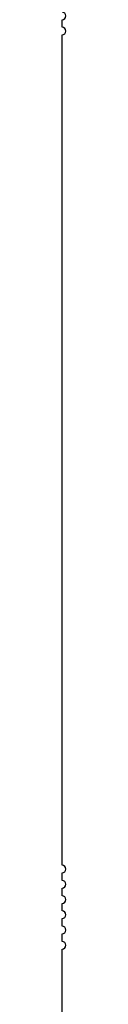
# Model space of a CAD drawing. Header units: millimetres. Extents: x -569 to -228, y 280 to 627.
# Tile 7 of 24: x -456.376 to -456.122, y 432.114 to 497.786. Entities that reach past the tile are written whole.
import ezdxf

# ---------------------------------------------------------------- set-up
doc = ezdxf.new("R2010")
doc.units = ezdxf.units.MM
doc.header["$LTSCALE"] = 32.67
doc.layers.add('00_COMPONENTS', color=7, linetype='CONTINUOUS')

msp = doc.modelspace()

# ---------------------------------------------------------------- linework, layer by layer
at = {"layer": '00_COMPONENTS', "color": 7}
for p, q in [((-456.376, 497.278), (-456.376, 497.786)), ((-456.376, 441.388), (-456.376, 496.77)), ((-456.376, 440.372), (-456.376, 440.88)), ((-456.376, 439.356), (-456.376, 439.864)), ((-456.376, 438.34), (-456.376, 438.848)), ((-456.376, 437.324), (-456.376, 437.832)), ((-456.376, 436.308), (-456.376, 436.816)), ((-456.376, 395.668), (-456.376, 435.8))]:
    msp.add_line(p, q, dxfattribs=at)
for centre in [(-456.376, 498.04), (-456.376, 497.024), (-456.376, 441.134), (-456.376, 440.118), (-456.376, 439.102), (-456.376, 438.086), (-456.376, 437.07), (-456.376, 436.054)]:
    msp.add_arc(centre, 0.254, 270.0573, 89.9427, dxfattribs=at)

doc.saveas('drawing.dxf')
